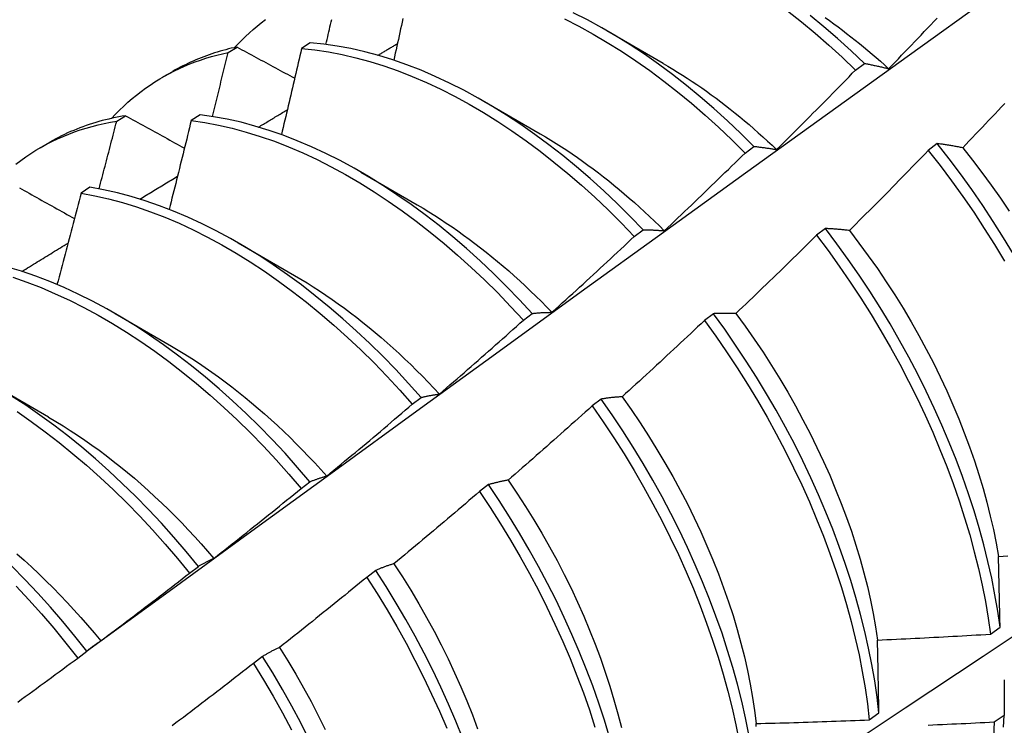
# Model space of a CAD drawing. Header units: inches. Extents: x 24 to 669, y 73 to 310.
# Tile 123 of 146: x 618.279 to 618.558, y 258.639 to 258.839. Entities that reach past the tile are written whole.
import ezdxf

# ---------------------------------------------------------------- set-up
doc = ezdxf.new("R2010")
doc.units = ezdxf.units.IN
doc.header["$MEASUREMENT"] = 0
doc.layers.add('Visible Edges(ANSI)', color=7, linetype='Continuous', lineweight=25)

msp = doc.modelspace()

# ---------------------------------------------------------------- linework, layer by layer
at = {"layer": 'Visible Edges(ANSI)'}
for p, q in [((618.44495, 258.83561), (618.46091, 258.82637)), ((618.36103, 258.83214), (618.35853, 258.83051)), ((618.33776, 258.82938), (618.34028, 258.83093)), ((618.31931, 258.82245), (618.32209, 258.82405)), ((618.51542, 258.82443), (618.51792, 258.82631)), ((618.41015, 258.81557), (618.42611, 258.80633)), ((618.3062, 258.80992), (618.30872, 258.81148)), ((618.3298, 258.81175), (618.3273, 258.81011)), ((618.28451, 258.80241), (618.28729, 258.80401)), ((618.48412, 258.80091), (618.48663, 258.8028)), ((618.53855, 258.80358), (618.53602, 258.80166)), ((618.37535, 258.79553), (618.39131, 258.78629)), ((618.2986, 258.79121), (618.29611, 258.78956)), ((618.45277, 258.7773), (618.45528, 258.77919)), ((618.5069, 258.77954), (618.50436, 258.77761)), ((618.34055, 258.77549), (618.35651, 258.76625)), ((618.30575, 258.75545), (618.32171, 258.74621)), ((618.42137, 258.75359), (618.42389, 258.75549)), ((618.47517, 258.75542), (618.47263, 258.75349)), ((618.27095, 258.73541), (618.28692, 258.72617)), ((618.38991, 258.72979), (618.39243, 258.7317)), ((618.44338, 258.73124), (618.44083, 258.7293)), ((618.35839, 258.70591), (618.36092, 258.70782)), ((618.41151, 258.707), (618.40895, 258.70506)), ((618.32681, 258.68194), (618.32934, 258.68386)), ((618.37956, 258.6827), (618.377, 258.68075)), ((618.5536, 258.66467), (618.55634, 258.66661)), ((618.29516, 258.6579), (618.2977, 258.65983)), ((618.34753, 258.65834), (618.34496, 258.65639)), ((618.51929, 258.64039), (618.52204, 258.64233)), ((618.55751, 258.64161), (618.55471, 258.6397))]:
    msp.add_line(p, q, dxfattribs=at)
at = {"layer": 'Visible Edges(ANSI)', "flags": 128}
for points in [[(618.29766, 258.6598), (618.32108, 258.67687), (618.34447, 258.69391), (618.36783, 258.71091), (618.39117, 258.72787), (618.41448, 258.74479), (618.43776, 258.76166), (618.46102, 258.7785), (618.48426, 258.79529), (618.50748, 258.81204), (618.53068, 258.82874), (618.55386, 258.84539), (618.57702, 258.86199), (618.60017, 258.87855), (618.6233, 258.89505), (618.64642, 258.9115), (618.66952, 258.92789), (618.69261, 258.94424), (618.7157, 258.96052), (618.73877, 258.97675)], [(618.48663, 258.8028), (618.4829, 258.80649), (618.47913, 258.81006), (618.4753, 258.81352), (618.47144, 258.81685), (618.46753, 258.82006), (618.46359, 258.82313), (618.45963, 258.82607), (618.45564, 258.82887), (618.45163, 258.83152), (618.4476, 258.83403), (618.44357, 258.83639), (618.43953, 258.8386), (618.43549, 258.84065)], [(618.49614, 258.84116), (618.50007, 258.83807), (618.50397, 258.83485), (618.50783, 258.8315), (618.51165, 258.82803), (618.51542, 258.82443)], [(618.33954, 258.83077), (618.34057, 258.83186), (618.34161, 258.83292), (618.34268, 258.83396), (618.34377, 258.83496), (618.34488, 258.83594), (618.346, 258.83689), (618.34715, 258.8378), (618.34832, 258.83869)], [(618.36544, 258.83169), (618.3656, 258.83239), (618.36577, 258.8331), (618.36594, 258.83381), (618.3661, 258.83452), (618.36627, 258.83523), (618.36644, 258.83594), (618.3666, 258.83665), (618.36677, 258.83736), (618.36693, 258.83806), (618.3671, 258.83877)], [(618.38726, 258.83899), (618.38704, 258.83801), (618.38683, 258.83703), (618.38661, 258.83605), (618.38639, 258.83507), (618.38618, 258.83409), (618.38596, 258.83311), (618.38574, 258.83212), (618.38552, 258.83114), (618.3853, 258.83016), (618.38509, 258.82918), (618.38487, 258.82819), (618.38465, 258.82721)], [(618.43301, 258.8389), (618.43705, 258.83684), (618.44109, 258.83462), (618.44512, 258.83225), (618.44915, 258.82973), (618.45316, 258.82706), (618.45714, 258.82425), (618.46111, 258.8213), (618.46504, 258.81822), (618.46894, 258.815), (618.47281, 258.81166), (618.47663, 258.8082), (618.4804, 258.80461), (618.48412, 258.80091)], [(618.51792, 258.82631), (618.51415, 258.82989), (618.51033, 258.83336), (618.50647, 258.8367), (618.50256, 258.83991)], [(618.50681, 258.8393), (618.50803, 258.83843), (618.50925, 258.83755), (618.51047, 258.83665), (618.51168, 258.83574), (618.51289, 258.83481), (618.5141, 258.83387), (618.51531, 258.83292), (618.51651, 258.83195), (618.5177, 258.83097), (618.5189, 258.82997), (618.52009, 258.82896), (618.52127, 258.82794), (618.52245, 258.8269), (618.52362, 258.82585), (618.52479, 258.82479)], [(618.52479, 258.82479), (618.52571, 258.82574), (618.52663, 258.82669), (618.52755, 258.82764), (618.52847, 258.8286), (618.52939, 258.82955), (618.5303, 258.83051), (618.53122, 258.83147), (618.53214, 258.83242), (618.53305, 258.83338), (618.53396, 258.83434), (618.53488, 258.8353), (618.53579, 258.83626), (618.5367, 258.83722), (618.53761, 258.83819), (618.53852, 258.83915)], [(618.45528, 258.77919), (618.45161, 258.78298), (618.44788, 258.78666), (618.4441, 258.79023), (618.44028, 258.79368), (618.43641, 258.79701), (618.4325, 258.8002), (618.42856, 258.80327), (618.42459, 258.8062), (618.4206, 258.80899), (618.41659, 258.81164), (618.41257, 258.81414), (618.40853, 258.81649), (618.40449, 258.81869), (618.40045, 258.82073), (618.39641, 258.82262), (618.39238, 258.82434), (618.38837, 258.82591), (618.38437, 258.8273), (618.3804, 258.82853), (618.37645, 258.8296), (618.37254, 258.83049), (618.36866, 258.83121), (618.36482, 258.83176), (618.36103, 258.83214)], [(618.30474, 258.81073), (618.30586, 258.81192), (618.30701, 258.81307), (618.30818, 258.81419), (618.30937, 258.81528), (618.31059, 258.81633), (618.31183, 258.81735), (618.31309, 258.81833), (618.31437, 258.81927), (618.31568, 258.82018), (618.31701, 258.82106), (618.31837, 258.82189), (618.31974, 258.82269), (618.32113, 258.82346), (618.32255, 258.82418), (618.32398, 258.82487), (618.32544, 258.82552), (618.32691, 258.82614), (618.32841, 258.82672), (618.32992, 258.82725), (618.33145, 258.82776), (618.333, 258.82822), (618.33457, 258.82864), (618.33615, 258.82903), (618.33776, 258.82938)], [(618.34028, 258.83093), (618.33947, 258.83075), (618.33866, 258.83057), (618.33786, 258.83038), (618.33706, 258.83017), (618.33627, 258.82996), (618.33548, 258.82973), (618.33469, 258.8295), (618.33391, 258.82926), (618.33314, 258.829), (618.33237, 258.82874), (618.3316, 258.82847), (618.33084, 258.82819), (618.33008, 258.82789), (618.32933, 258.82759), (618.32858, 258.82728), (618.32784, 258.82696), (618.3271, 258.82663), (618.32637, 258.82629), (618.32565, 258.82594), (618.32493, 258.82558), (618.32421, 258.82521), (618.3235, 258.82484), (618.32279, 258.82445), (618.32209, 258.82405)], [(618.3333, 258.81126), (618.33349, 258.81202), (618.33368, 258.81277), (618.33386, 258.81353), (618.33405, 258.81428), (618.33424, 258.81504), (618.33443, 258.81579), (618.33462, 258.81655), (618.3348, 258.8173), (618.33499, 258.81806), (618.33518, 258.81881), (618.33536, 258.81957), (618.33555, 258.82032), (618.33573, 258.82108), (618.33592, 258.82183), (618.3361, 258.82259), (618.33629, 258.82334), (618.33647, 258.8241), (618.33666, 258.82485), (618.33684, 258.82561), (618.33702, 258.82636), (618.33721, 258.82712), (618.33739, 258.82787), (618.33757, 258.82862), (618.33776, 258.82938)], [(618.34028, 258.83093), (618.34096, 258.83056), (618.34163, 258.83019), (618.34231, 258.82983), (618.34299, 258.82946), (618.34366, 258.82909), (618.34434, 258.82873), (618.34502, 258.82836), (618.34569, 258.82799), (618.34637, 258.82762), (618.34705, 258.82726), (618.34773, 258.82689), (618.34841, 258.82652), (618.34909, 258.82615), (618.34977, 258.82579), (618.35045, 258.82542), (618.35113, 258.82505), (618.35181, 258.82468), (618.35249, 258.82431), (618.35318, 258.82395), (618.35386, 258.82358), (618.35454, 258.82321), (618.35523, 258.82284), (618.35591, 258.82247), (618.3566, 258.8221)], [(618.35853, 258.83051), (618.3583, 258.8295), (618.35807, 258.82848), (618.35783, 258.82747), (618.3576, 258.82645), (618.35737, 258.82544), (618.35713, 258.82442), (618.3569, 258.82341), (618.35666, 258.82239), (618.35643, 258.82138), (618.35619, 258.82036), (618.35595, 258.81935), (618.35572, 258.81833), (618.35548, 258.81731), (618.35524, 258.8163), (618.355, 258.81528), (618.35476, 258.81427), (618.35453, 258.81325), (618.35429, 258.81223), (618.35405, 258.81122), (618.3538, 258.8102), (618.35356, 258.80918), (618.35332, 258.80817), (618.35308, 258.80715), (618.35284, 258.80613)], [(618.35853, 258.83051), (618.36233, 258.83012), (618.36617, 258.82956), (618.37005, 258.82883), (618.37396, 258.82792), (618.37791, 258.82684), (618.38189, 258.8256), (618.38588, 258.82419), (618.3899, 258.82262), (618.39393, 258.82088), (618.39797, 258.81898), (618.40201, 258.81693), (618.40605, 258.81471), (618.41008, 258.81235), (618.41411, 258.80984), (618.41812, 258.80718), (618.42211, 258.80438), (618.42608, 258.80144), (618.43001, 258.79836), (618.43392, 258.79516), (618.43778, 258.79182), (618.4416, 258.78837), (618.44538, 258.78479), (618.4491, 258.7811), (618.45277, 258.7773)], [(618.38017, 258.8286), (618.3804, 258.82874), (618.38063, 258.82888), (618.38086, 258.82901), (618.38109, 258.82915), (618.38132, 258.82929), (618.38155, 258.82943), (618.38178, 258.82957), (618.38201, 258.8297), (618.38224, 258.82984), (618.38247, 258.82998), (618.3827, 258.83012), (618.38293, 258.83025), (618.38316, 258.83039), (618.38339, 258.83053), (618.38362, 258.83067), (618.38385, 258.83081), (618.38408, 258.83094), (618.38431, 258.83108), (618.38454, 258.83122), (618.38477, 258.83136), (618.385, 258.83149), (618.38523, 258.83163), (618.38546, 258.83177), (618.38569, 258.83191)], [(618.46092, 258.82631), (618.46229, 258.82551), (618.46367, 258.82469), (618.46504, 258.82384), (618.46641, 258.82298), (618.46778, 258.8221), (618.46915, 258.8212), (618.47051, 258.82028), (618.47187, 258.81934), (618.47323, 258.81839), (618.47458, 258.81741), (618.47593, 258.81642), (618.47728, 258.8154), (618.47862, 258.81437), (618.47996, 258.81332), (618.4813, 258.81225), (618.48262, 258.81117), (618.48395, 258.81007), (618.48526, 258.80895), (618.48658, 258.80781), (618.48788, 258.80665), (618.48918, 258.80548), (618.49048, 258.8043), (618.49177, 258.8031), (618.49305, 258.80188)], [(618.49305, 258.80188), (618.49399, 258.80281), (618.49493, 258.80374), (618.49587, 258.80467), (618.49681, 258.80561), (618.49775, 258.80654), (618.49868, 258.80747), (618.49962, 258.80841), (618.50056, 258.80934), (618.50149, 258.81028), (618.50243, 258.81122), (618.50336, 258.81216), (618.50429, 258.8131), (618.50522, 258.81404), (618.50616, 258.81498), (618.50709, 258.81592), (618.50801, 258.81686), (618.50894, 258.81781), (618.50987, 258.81875), (618.5108, 258.8197), (618.51172, 258.82064), (618.51265, 258.82159), (618.51357, 258.82254), (618.5145, 258.82349), (618.51542, 258.82443)], [(618.51792, 258.82631), (618.5182, 258.82626), (618.51848, 258.82621), (618.51876, 258.82615), (618.51904, 258.8261), (618.51932, 258.82604), (618.5196, 258.82598), (618.51989, 258.82593), (618.52017, 258.82587), (618.52045, 258.82581), (618.52074, 258.82575), (618.52102, 258.82568), (618.52131, 258.82562), (618.5216, 258.82556), (618.52188, 258.82549), (618.52217, 258.82543), (618.52246, 258.82536), (618.52275, 258.82529), (618.52304, 258.82522), (618.52333, 258.82515), (618.52362, 258.82508), (618.52391, 258.82501), (618.5242, 258.82494), (618.5245, 258.82486), (618.52479, 258.82479)], [(618.34638, 258.80827), (618.34672, 258.80847), (618.34706, 258.80868), (618.34739, 258.80888), (618.34773, 258.80908), (618.34807, 258.80929), (618.34841, 258.80949), (618.34875, 258.8097), (618.34909, 258.8099), (618.34943, 258.81011), (618.34976, 258.81031), (618.3501, 258.81052), (618.35044, 258.81072), (618.35078, 258.81093), (618.35112, 258.81113), (618.35146, 258.81134), (618.3518, 258.81154), (618.35214, 258.81174), (618.35247, 258.81195), (618.35281, 258.81215), (618.35315, 258.81236), (618.35349, 258.81256), (618.35383, 258.81277), (618.35417, 258.81297), (618.35451, 258.81317)], [(618.55765, 258.81493), (618.55674, 258.81396), (618.55583, 258.813), (618.55492, 258.81203), (618.55401, 258.81107), (618.55309, 258.8101), (618.55218, 258.80914), (618.55127, 258.80818), (618.55035, 258.80721), (618.54943, 258.80625), (618.54852, 258.80529), (618.5476, 258.80433), (618.54668, 258.80337), (618.54576, 258.80242)], [(618.27765, 258.7978), (618.27904, 258.79884), (618.28044, 258.79984), (618.28188, 258.8008), (618.28334, 258.80172), (618.28482, 258.80259), (618.28633, 258.80342), (618.28786, 258.8042), (618.28942, 258.80494), (618.291, 258.80564), (618.29261, 258.80629), (618.29423, 258.8069), (618.29588, 258.80747), (618.29755, 258.80799), (618.29924, 258.80847), (618.30095, 258.8089), (618.30268, 258.80928), (618.30443, 258.80962), (618.3062, 258.80992)], [(618.30872, 258.81148), (618.30776, 258.81132), (618.3068, 258.81115), (618.30585, 258.81096), (618.3049, 258.81076), (618.30396, 258.81055), (618.30303, 258.81033), (618.3021, 258.81009), (618.30117, 258.80984), (618.30026, 258.80957), (618.29935, 258.80929), (618.29844, 258.809), (618.29754, 258.80869), (618.29665, 258.80838), (618.29577, 258.80804), (618.29489, 258.8077), (618.29402, 258.80734), (618.29315, 258.80697), (618.2923, 258.80659), (618.29144, 258.80619), (618.2906, 258.80578), (618.28976, 258.80536), (618.28893, 258.80492), (618.28811, 258.80447), (618.28729, 258.80401)], [(618.3012, 258.79076), (618.30141, 258.79155), (618.30163, 258.79235), (618.30184, 258.79315), (618.30205, 258.79395), (618.30226, 258.79475), (618.30247, 258.79555), (618.30268, 258.79635), (618.30289, 258.79715), (618.3031, 258.79794), (618.30331, 258.79874), (618.30352, 258.79954), (618.30372, 258.80034), (618.30393, 258.80114), (618.30414, 258.80194), (618.30435, 258.80273), (618.30455, 258.80353), (618.30476, 258.80433), (618.30497, 258.80513), (618.30517, 258.80593), (618.30538, 258.80673), (618.30558, 258.80752), (618.30579, 258.80832), (618.30599, 258.80912), (618.3062, 258.80992)], [(618.30872, 258.81148), (618.30941, 258.8111), (618.3101, 258.81072), (618.31079, 258.81034), (618.31148, 258.80996), (618.31217, 258.80957), (618.31286, 258.80919), (618.31356, 258.80881), (618.31425, 258.80843), (618.31494, 258.80805), (618.31563, 258.80766), (618.31633, 258.80728), (618.31702, 258.8069), (618.31772, 258.80652), (618.31841, 258.80613), (618.31911, 258.80575), (618.3198, 258.80537), (618.3205, 258.80499), (618.3212, 258.8046), (618.3219, 258.80422), (618.32259, 258.80384), (618.32329, 258.80345), (618.32399, 258.80307), (618.32469, 258.80269), (618.32539, 258.8023)], [(618.3273, 258.81011), (618.32705, 258.80907), (618.32679, 258.80802), (618.32654, 258.80697), (618.32628, 258.80592), (618.32602, 258.80488), (618.32576, 258.80383), (618.32551, 258.80278), (618.32525, 258.80173), (618.32499, 258.80068), (618.32473, 258.79964), (618.32447, 258.79859), (618.32421, 258.79754), (618.32395, 258.79649), (618.32369, 258.79544), (618.32343, 258.7944), (618.32317, 258.79335), (618.3229, 258.7923), (618.32264, 258.79125), (618.32238, 258.7902), (618.32211, 258.78915), (618.32185, 258.7881), (618.32158, 258.78706), (618.32132, 258.78601), (618.32105, 258.78496)], [(618.3273, 258.81011), (618.33114, 258.80956), (618.33502, 258.80884), (618.33893, 258.80794), (618.34288, 258.80687), (618.34685, 258.80564), (618.35085, 258.80424), (618.35486, 258.80267), (618.35889, 258.80095), (618.36293, 258.79906), (618.36697, 258.79701), (618.37101, 258.79481), (618.37505, 258.79246), (618.37907, 258.78995), (618.38308, 258.7873), (618.38707, 258.78451), (618.39104, 258.78158), (618.39498, 258.77851), (618.39889, 258.77531), (618.40275, 258.77198), (618.40658, 258.76853), (618.41036, 258.76496), (618.41409, 258.76128), (618.41776, 258.75749), (618.42137, 258.75359)], [(618.42389, 258.75549), (618.42027, 258.75938), (618.41659, 258.76316), (618.41286, 258.76684), (618.40908, 258.7704), (618.40525, 258.77384), (618.40138, 258.77716), (618.39747, 258.78035), (618.39353, 258.78341), (618.38956, 258.78633), (618.38557, 258.78911), (618.38155, 258.79175), (618.37753, 258.79424), (618.37349, 258.79659), (618.36945, 258.79878), (618.36541, 258.80081), (618.36137, 258.80269), (618.35734, 258.8044), (618.35333, 258.80595), (618.34933, 258.80734), (618.34536, 258.80856), (618.34142, 258.80962), (618.33751, 258.8105), (618.33363, 258.81121), (618.3298, 258.81175)], [(618.42611, 258.80637), (618.42762, 258.80548), (618.42913, 258.80457), (618.43064, 258.80363), (618.43214, 258.80267), (618.43364, 258.80169), (618.43514, 258.80068), (618.43664, 258.79965), (618.43813, 258.79859), (618.43962, 258.79752), (618.44111, 258.79642), (618.44259, 258.7953), (618.44406, 258.79416), (618.44553, 258.793), (618.447, 258.79181), (618.44846, 258.79061), (618.44991, 258.78938), (618.45135, 258.78814), (618.45279, 258.78687), (618.45423, 258.78559), (618.45565, 258.78429), (618.45707, 258.78296), (618.45848, 258.78162), (618.45988, 258.78026), (618.46127, 258.77889)], [(618.48663, 258.8028), (618.48689, 258.80277), (618.48715, 258.80275), (618.48741, 258.80272), (618.48767, 258.80269), (618.48793, 258.80266), (618.4882, 258.80262), (618.48846, 258.80259), (618.48873, 258.80256), (618.48899, 258.80252), (618.48926, 258.80249), (618.48952, 258.80245), (618.48979, 258.80241), (618.49006, 258.80237), (618.49033, 258.80233), (618.4906, 258.80229), (618.49087, 258.80225), (618.49114, 258.80221), (618.49141, 258.80216), (618.49168, 258.80212), (618.49195, 258.80207), (618.49223, 258.80203), (618.4925, 258.80198), (618.49277, 258.80193), (618.49305, 258.80188)], [(618.53602, 258.80166), (618.5351, 258.8007), (618.53417, 258.79975), (618.53325, 258.7988), (618.53233, 258.79784), (618.5314, 258.79689), (618.53047, 258.79594), (618.52955, 258.79499), (618.52862, 258.79404), (618.52769, 258.79309), (618.52676, 258.79214), (618.52583, 258.7912), (618.5249, 258.79025), (618.52397, 258.78931), (618.52304, 258.78836), (618.52211, 258.78742), (618.52117, 258.78648), (618.52024, 258.78553), (618.5193, 258.78459), (618.51837, 258.78365), (618.51743, 258.78271), (618.51649, 258.78178), (618.51555, 258.78084), (618.51461, 258.7799), (618.51368, 258.77897)], [(618.53602, 258.80166), (618.53936, 258.79739), (618.54261, 258.79305), (618.54579, 258.78863), (618.54887, 258.78414), (618.55187, 258.77959), (618.55477, 258.77498), (618.55758, 258.77032)], [(618.54576, 258.80242), (618.54545, 258.80247), (618.54515, 258.80253), (618.54484, 258.80259), (618.54453, 258.80265), (618.54422, 258.8027), (618.54392, 258.80276), (618.54361, 258.80281), (618.54331, 258.80286), (618.54301, 258.80291), (618.5427, 258.80296), (618.5424, 258.80301), (618.5421, 258.80306), (618.5418, 258.80311), (618.5415, 258.80316), (618.5412, 258.8032), (618.54091, 258.80325), (618.54061, 258.80329), (618.54031, 258.80334), (618.54002, 258.80338), (618.53972, 258.80342), (618.53943, 258.80346), (618.53913, 258.8035), (618.53884, 258.80354), (618.53855, 258.80358)], [(618.56015, 258.77228), (618.55734, 258.77693), (618.55443, 258.78154), (618.55143, 258.78608), (618.54833, 258.79057), (618.54515, 258.79498), (618.54189, 258.79932), (618.53855, 258.80358)], [(618.54576, 258.80242), (618.54852, 258.79894), (618.55122, 258.7954), (618.55386, 258.7918), (618.55642, 258.78815), (618.55892, 258.78444)], [(618.46127, 258.77889), (618.46223, 258.77979), (618.46319, 258.7807), (618.46415, 258.78161), (618.46511, 258.78252), (618.46607, 258.78343), (618.46702, 258.78435), (618.46798, 258.78526), (618.46894, 258.78617), (618.46989, 258.78709), (618.47085, 258.788), (618.4718, 258.78892), (618.47275, 258.78984), (618.4737, 258.79076), (618.47465, 258.79168), (618.4756, 258.7926), (618.47655, 258.79352), (618.4775, 258.79444), (618.47845, 258.79536), (618.4794, 258.79628), (618.48034, 258.79721), (618.48129, 258.79813), (618.48223, 258.79906), (618.48318, 258.79999), (618.48412, 258.80091)], [(618.31277, 258.78786), (618.31322, 258.78813), (618.31366, 258.7884), (618.3141, 258.78867), (618.31455, 258.78895), (618.31499, 258.78922), (618.31543, 258.78949), (618.31588, 258.78976), (618.31632, 258.79003), (618.31676, 258.7903), (618.31721, 258.79057), (618.31765, 258.79084), (618.31809, 258.79111), (618.31854, 258.79138), (618.31898, 258.79165), (618.31942, 258.79192), (618.31987, 258.79219), (618.32031, 258.79246), (618.32075, 258.79273), (618.3212, 258.793), (618.32164, 258.79327), (618.32208, 258.79353), (618.32253, 258.7938), (618.32297, 258.79407), (618.32342, 258.79434)], [(618.27863, 258.79109), (618.27933, 258.79069), (618.28004, 258.7903), (618.28074, 258.7899), (618.28145, 258.78951), (618.28215, 258.78911), (618.28286, 258.78871), (618.28357, 258.78832), (618.28428, 258.78792), (618.28499, 258.78752), (618.28569, 258.78713), (618.2864, 258.78673), (618.28711, 258.78633), (618.28782, 258.78594), (618.28853, 258.78554), (618.28925, 258.78514), (618.28996, 258.78474), (618.29067, 258.78434), (618.29138, 258.78395), (618.2921, 258.78355), (618.29281, 258.78315), (618.29352, 258.78275), (618.29424, 258.78235)], [(618.39243, 258.7317), (618.38887, 258.73568), (618.38525, 258.73957), (618.38157, 258.74335), (618.37784, 258.74702), (618.37405, 258.75057), (618.37022, 258.754), (618.36635, 258.75731), (618.36244, 258.7605), (618.3585, 258.76355), (618.35452, 258.76646), (618.35053, 258.76923), (618.34652, 258.77186), (618.34249, 258.77435), (618.33845, 258.77668), (618.33441, 258.77886), (618.33037, 258.78089), (618.32633, 258.78275), (618.32231, 258.78446), (618.31829, 258.786), (618.3143, 258.78738), (618.31033, 258.78859), (618.30639, 258.78963), (618.30248, 258.79051), (618.2986, 258.79121)], [(618.41841, 258.57074), (618.44071, 258.58527), (618.46297, 258.59985), (618.48519, 258.61445), (618.50736, 258.62908), (618.5295, 258.64375), (618.5516, 258.65844), (618.57366, 258.67316), (618.59568, 258.68791), (618.61765, 258.70268), (618.63959, 258.71748), (618.66149, 258.7323), (618.68334, 258.74715), (618.70516, 258.76202), (618.72693, 258.77691), (618.74867, 258.79182)], [(618.29611, 258.78956), (618.29583, 258.78848), (618.29555, 258.7874), (618.29527, 258.78633), (618.29499, 258.78525), (618.29471, 258.78417), (618.29443, 258.78309), (618.29415, 258.78201), (618.29387, 258.78094), (618.29359, 258.77986), (618.2933, 258.77878), (618.29302, 258.7777), (618.29274, 258.77663), (618.29245, 258.77555), (618.29217, 258.77447), (618.29188, 258.77339), (618.2916, 258.77231), (618.29131, 258.77123), (618.29102, 258.77016), (618.29073, 258.76908), (618.29045, 258.768), (618.29016, 258.76692), (618.28987, 258.76584), (618.28958, 258.76476), (618.28929, 258.76368)], [(618.29611, 258.78956), (618.29999, 258.78884), (618.3039, 258.78796), (618.30784, 258.7869), (618.31182, 258.78568), (618.31581, 258.78429), (618.31983, 258.78273), (618.32385, 258.78101), (618.32789, 258.77914), (618.33193, 258.7771), (618.33597, 258.77491), (618.34001, 258.77256), (618.34404, 258.77007), (618.34805, 258.76743), (618.35204, 258.76464), (618.35601, 258.76172), (618.35995, 258.75866), (618.36386, 258.75547), (618.36773, 258.75215), (618.37156, 258.7487), (618.37534, 258.74514), (618.37907, 258.74146), (618.38274, 258.73768), (618.38636, 258.73378), (618.38991, 258.72979)], [(618.3913, 258.78623), (618.39295, 258.78526), (618.3946, 258.78427), (618.39624, 258.78324), (618.39788, 258.78219), (618.39952, 258.7811), (618.40115, 258.78), (618.40278, 258.77886), (618.40441, 258.7777), (618.40603, 258.77652), (618.40764, 258.7753), (618.40925, 258.77407), (618.41086, 258.7728), (618.41245, 258.77151), (618.41404, 258.7702), (618.41562, 258.76887), (618.4172, 258.76751), (618.41876, 258.76612), (618.42032, 258.76472), (618.42187, 258.76329), (618.4234, 258.76184), (618.42493, 258.76036), (618.42645, 258.75887), (618.42795, 258.75735), (618.42945, 258.75581)], [(618.45528, 258.77919), (618.45553, 258.77919), (618.45577, 258.77919), (618.45601, 258.77918), (618.45626, 258.77918), (618.4565, 258.77918), (618.45675, 258.77917), (618.45699, 258.77916), (618.45724, 258.77915), (618.45749, 258.77915), (618.45773, 258.77914), (618.45798, 258.77912), (618.45823, 258.77911), (618.45848, 258.7791), (618.45873, 258.77909), (618.45898, 258.77907), (618.45923, 258.77905), (618.45949, 258.77904), (618.45974, 258.77902), (618.45999, 258.779), (618.46025, 258.77898), (618.4605, 258.77896), (618.46076, 258.77893), (618.46101, 258.77891), (618.46127, 258.77889)], [(618.51368, 258.77897), (618.51338, 258.779), (618.51309, 258.77903), (618.51281, 258.77907), (618.51252, 258.7791), (618.51223, 258.77913), (618.51194, 258.77916), (618.51165, 258.77919), (618.51137, 258.77922), (618.51108, 258.77924), (618.5108, 258.77927), (618.51052, 258.77929), (618.51023, 258.77932), (618.50995, 258.77934), (618.50967, 258.77936), (618.50939, 258.77939), (618.50911, 258.77941), (618.50883, 258.77943), (618.50855, 258.77944), (618.50827, 258.77946), (618.508, 258.77948), (618.50772, 258.77949), (618.50745, 258.77951), (618.50717, 258.77952), (618.5069, 258.77954)], [(618.55634, 258.66661), (618.55569, 258.67118), (618.5549, 258.67581), (618.55397, 258.68049), (618.55292, 258.68521), (618.55173, 258.68997), (618.55042, 258.69476), (618.54897, 258.69957), (618.5474, 258.70441), (618.54571, 258.70926), (618.54389, 258.71411), (618.54195, 258.71897), (618.5399, 258.72383), (618.53772, 258.72867), (618.53543, 258.7335), (618.53303, 258.7383), (618.53052, 258.74308), (618.52791, 258.74782), (618.52519, 258.75252), (618.52237, 258.75717), (618.51946, 258.76177), (618.51645, 258.76631), (618.51335, 258.77079), (618.51016, 258.7752), (618.5069, 258.77954)], [(618.42945, 258.75581), (618.43043, 258.7567), (618.43141, 258.75758), (618.43239, 258.75847), (618.43337, 258.75936), (618.43434, 258.76025), (618.43532, 258.76113), (618.4363, 258.76202), (618.43727, 258.76292), (618.43825, 258.76381), (618.43922, 258.7647), (618.44019, 258.7656), (618.44117, 258.76649), (618.44214, 258.76739), (618.44311, 258.76828), (618.44408, 258.76918), (618.44505, 258.77008), (618.44602, 258.77098), (618.44698, 258.77188), (618.44795, 258.77278), (618.44892, 258.77368), (618.44988, 258.77458), (618.45085, 258.77549), (618.45181, 258.77639), (618.45277, 258.7773)], [(618.50436, 258.77761), (618.50342, 258.77668), (618.50248, 258.77574), (618.50153, 258.77481), (618.50059, 258.77388), (618.49964, 258.77295), (618.49869, 258.77202), (618.49775, 258.7711), (618.4968, 258.77017), (618.49585, 258.76924), (618.4949, 258.76832), (618.49395, 258.76739), (618.493, 258.76647), (618.49205, 258.76555), (618.49109, 258.76463), (618.49014, 258.76371), (618.48919, 258.76279), (618.48823, 258.76187), (618.48728, 258.76095), (618.48632, 258.76003), (618.48536, 258.75911), (618.48441, 258.7582), (618.48345, 258.75728), (618.48249, 258.75637), (618.48153, 258.75546)], [(618.50436, 258.77761), (618.50762, 258.77327), (618.5108, 258.76885), (618.51389, 258.76437), (618.5169, 258.75982), (618.5198, 258.75522), (618.52262, 258.75056), (618.52533, 258.74586), (618.52793, 258.74111), (618.53043, 258.73634), (618.53283, 258.73153), (618.53511, 258.7267), (618.53727, 258.72186), (618.53932, 258.717), (618.54125, 258.71214), (618.54306, 258.70729), (618.54474, 258.70244), (618.5463, 258.6976), (618.54774, 258.69279), (618.54904, 258.688), (618.55022, 258.68325), (618.55126, 258.67853), (618.55218, 258.67386), (618.55296, 258.66923), (618.5536, 258.66467)], [(618.51368, 258.77897), (618.51638, 258.77543), (618.51902, 258.77183), (618.52159, 258.76818), (618.52409, 258.76448), (618.52652, 258.76073), (618.52887, 258.75695), (618.53114, 258.75312), (618.53333, 258.74926), (618.53544, 258.74537), (618.53746, 258.74146), (618.53939, 258.73753), (618.54124, 258.73358), (618.54299, 258.72962), (618.54465, 258.72566), (618.54621, 258.72169), (618.54769, 258.71773), (618.54906, 258.71377), (618.55034, 258.70983), (618.55152, 258.7059), (618.5526, 258.702), (618.55358, 258.69812), (618.55445, 258.69427), (618.55522, 258.69046), (618.55589, 258.68669)], [(618.27935, 258.76739), (618.27989, 258.76773), (618.28044, 258.76806), (618.28098, 258.7684), (618.28152, 258.76873), (618.28207, 258.76906), (618.28261, 258.7694), (618.28316, 258.76973), (618.2837, 258.77007), (618.28425, 258.7704), (618.28479, 258.77074), (618.28534, 258.77107), (618.28588, 258.77141), (618.28643, 258.77174), (618.28697, 258.77208), (618.28752, 258.77241), (618.28806, 258.77274), (618.2886, 258.77308), (618.28915, 258.77341), (618.28969, 258.77375), (618.29024, 258.77408), (618.29078, 258.77442), (618.29133, 258.77475), (618.29187, 258.77508), (618.29242, 258.77542)], [(618.36092, 258.70782), (618.35742, 258.7119), (618.35386, 258.71588), (618.35024, 258.71976), (618.34655, 258.72353), (618.34282, 258.72719), (618.33903, 258.73074), (618.33519, 258.73416), (618.33132, 258.73747), (618.32741, 258.74064), (618.32346, 258.74368), (618.31949, 258.74659), (618.31549, 258.74935), (618.31148, 258.75198), (618.30745, 258.75445), (618.30341, 258.75677), (618.29937, 258.75895), (618.29533, 258.76096), (618.2913, 258.76282), (618.28727, 258.76452), (618.28326, 258.76605), (618.27926, 258.76742), (618.2753, 258.76862)], [(618.27678, 258.76572), (618.28078, 258.76434), (618.28479, 258.76279), (618.28882, 258.76108), (618.29285, 258.75921), (618.29689, 258.75719), (618.30093, 258.755), (618.30497, 258.75267), (618.309, 258.75018), (618.31301, 258.74755), (618.31701, 258.74477), (618.32098, 258.74186), (618.32492, 258.7388), (618.32883, 258.73562), (618.3327, 258.73231), (618.33653, 258.72887), (618.34032, 258.72532), (618.34405, 258.72165), (618.34773, 258.71786), (618.35135, 258.71398), (618.3549, 258.70999), (618.35839, 258.70591)], [(618.35652, 258.76625), (618.3583, 258.76521), (618.36009, 258.76413), (618.36186, 258.76302), (618.36364, 258.76187), (618.36541, 258.76069), (618.36718, 258.75948), (618.36894, 258.75824), (618.37069, 258.75696), (618.37244, 258.75566), (618.37418, 258.75432), (618.37592, 258.75295), (618.37765, 258.75155), (618.37936, 258.75013), (618.38107, 258.74867), (618.38277, 258.74719), (618.38446, 258.74567), (618.38615, 258.74414), (618.38782, 258.74257), (618.38947, 258.74098), (618.39112, 258.73936), (618.39275, 258.73772), (618.39438, 258.73606), (618.39599, 258.73437), (618.39758, 258.73266)], [(618.42389, 258.75549), (618.42411, 258.75551), (618.42434, 258.75554), (618.42456, 258.75556), (618.42479, 258.75558), (618.42501, 258.7556), (618.42524, 258.75562), (618.42547, 258.75564), (618.4257, 258.75566), (618.42593, 258.75568), (618.42616, 258.75569), (618.42639, 258.75571), (618.42662, 258.75572), (618.42685, 258.75574), (618.42709, 258.75575), (618.42732, 258.75576), (618.42755, 258.75577), (618.42779, 258.75578), (618.42802, 258.75579), (618.42826, 258.75579), (618.4285, 258.7558), (618.42873, 258.7558), (618.42897, 258.75581), (618.42921, 258.75581), (618.42945, 258.75581)], [(618.48153, 258.75546), (618.48126, 258.75547), (618.48098, 258.75548), (618.48071, 258.75548), (618.48044, 258.75549), (618.48017, 258.7555), (618.4799, 258.7555), (618.47963, 258.7555), (618.47936, 258.75551), (618.4791, 258.75551), (618.47883, 258.75551), (618.47857, 258.75551), (618.4783, 258.75551), (618.47804, 258.75551), (618.47777, 258.7555), (618.47751, 258.7555), (618.47725, 258.75549), (618.47699, 258.75549), (618.47672, 258.75548), (618.47646, 258.75547), (618.47621, 258.75547), (618.47595, 258.75546), (618.47569, 258.75545), (618.47543, 258.75543), (618.47517, 258.75542)], [(618.52204, 258.64233), (618.52151, 258.64684), (618.52084, 258.65142), (618.52005, 258.65605), (618.51911, 258.66073), (618.51805, 258.66545), (618.51686, 258.67021), (618.51554, 258.675), (618.51409, 258.67982), (618.51251, 258.68465), (618.51081, 258.6895), (618.50898, 258.69436), (618.50704, 258.69922), (618.50497, 258.70407), (618.50279, 258.70892), (618.5005, 258.71374), (618.49809, 258.71854), (618.49557, 258.72332), (618.49295, 258.72806), (618.49023, 258.73275), (618.4874, 258.7374), (618.48448, 258.742), (618.48147, 258.74654), (618.47836, 258.75102), (618.47517, 258.75542)], [(618.48153, 258.75546), (618.48416, 258.75186), (618.48673, 258.74822), (618.48922, 258.74451), (618.49164, 258.74077), (618.49398, 258.73698), (618.49625, 258.73315), (618.49844, 258.72929), (618.50054, 258.72539), (618.50256, 258.72148), (618.5045, 258.71754), (618.50635, 258.7136), (618.50811, 258.70964), (618.50978, 258.70567), (618.51136, 258.7017), (618.51284, 258.69774), (618.51423, 258.69379), (618.51552, 258.68985), (618.5167, 258.68592), (618.51779, 258.68202), (618.51877, 258.67814), (618.51964, 258.6743), (618.52041, 258.67049), (618.52108, 258.66672), (618.52164, 258.663)], [(618.39758, 258.73266), (618.39858, 258.73352), (618.39958, 258.73438), (618.40058, 258.73524), (618.40158, 258.73611), (618.40257, 258.73697), (618.40357, 258.73784), (618.40456, 258.73871), (618.40556, 258.73957), (618.40655, 258.74044), (618.40755, 258.74131), (618.40854, 258.74218), (618.40953, 258.74306), (618.41052, 258.74393), (618.41151, 258.7448), (618.4125, 258.74568), (618.41349, 258.74655), (618.41448, 258.74743), (618.41546, 258.74831), (618.41645, 258.74918), (618.41744, 258.75006), (618.41842, 258.75094), (618.41941, 258.75182), (618.42039, 258.7527), (618.42137, 258.75359)], [(618.47263, 258.75349), (618.47167, 258.75258), (618.47071, 258.75167), (618.46974, 258.75076), (618.46878, 258.74985), (618.46781, 258.74895), (618.46684, 258.74804), (618.46588, 258.74714), (618.46491, 258.74623), (618.46394, 258.74533), (618.46297, 258.74443), (618.462, 258.74353), (618.46103, 258.74263), (618.46006, 258.74173), (618.45908, 258.74083), (618.45811, 258.73993), (618.45714, 258.73903), (618.45616, 258.73814), (618.45519, 258.73724), (618.45421, 258.73635), (618.45323, 258.73545), (618.45226, 258.73456), (618.45128, 258.73367), (618.4503, 258.73278), (618.44932, 258.73189)], [(618.47263, 258.75349), (618.47582, 258.74908), (618.47891, 258.7446), (618.48192, 258.74005), (618.48484, 258.73545), (618.48765, 258.7308), (618.49037, 258.7261), (618.49298, 258.72136), (618.49549, 258.71658), (618.49789, 258.71178), (618.50018, 258.70695), (618.50235, 258.70211), (618.5044, 258.69725), (618.50634, 258.69239), (618.50816, 258.68754), (618.50985, 258.68269), (618.51142, 258.67785), (618.51286, 258.67304), (618.51417, 258.66825), (618.51535, 258.66349), (618.51641, 258.65877), (618.51733, 258.65409), (618.51811, 258.64947), (618.51877, 258.6449), (618.51929, 258.64039)], [(618.32171, 258.74623), (618.32363, 258.74509), (618.32554, 258.74392), (618.32746, 258.74271), (618.32936, 258.74146), (618.33127, 258.74017), (618.33317, 258.73885), (618.33506, 258.73749), (618.33695, 258.73609), (618.33883, 258.73466), (618.3407, 258.7332), (618.34256, 258.7317), (618.34441, 258.73017), (618.34626, 258.72861), (618.34809, 258.72701), (618.34991, 258.72538), (618.35172, 258.72373), (618.35351, 258.72204), (618.35529, 258.72032), (618.35706, 258.71857), (618.35881, 258.7168), (618.36055, 258.71499), (618.36227, 258.71316), (618.36398, 258.71131), (618.36567, 258.70942)], [(618.32934, 258.68386), (618.32591, 258.68802), (618.32242, 258.6921), (618.31885, 258.69607), (618.31522, 258.69994), (618.31154, 258.70371), (618.30779, 258.70737), (618.304, 258.71091), (618.30017, 258.71432), (618.29629, 258.71762), (618.29237, 258.72079), (618.28843, 258.72382), (618.28445, 258.72672), (618.28046, 258.72947), (618.27644, 258.73209)], [(618.39243, 258.7317), (618.39264, 258.73175), (618.39285, 258.7318), (618.39306, 258.73185), (618.39327, 258.7319), (618.39348, 258.73195), (618.39369, 258.73199), (618.3939, 258.73204), (618.39411, 258.73208), (618.39432, 258.73213), (618.39454, 258.73217), (618.39475, 258.73221), (618.39496, 258.73225), (618.39518, 258.73229), (618.39539, 258.73233), (618.39561, 258.73237), (618.39583, 258.7324), (618.39604, 258.73244), (618.39626, 258.73247), (618.39648, 258.73251), (618.3967, 258.73254), (618.39692, 258.73257), (618.39714, 258.7326), (618.39736, 258.73263), (618.39758, 258.73266)], [(618.44932, 258.73189), (618.44906, 258.73187), (618.44881, 258.73186), (618.44855, 258.73184), (618.4483, 258.73182), (618.44805, 258.7318), (618.4478, 258.73178), (618.44754, 258.73176), (618.44729, 258.73174), (618.44704, 258.73171), (618.4468, 258.73169), (618.44655, 258.73166), (618.4463, 258.73164), (618.44605, 258.73161), (618.44581, 258.73158), (618.44556, 258.73155), (618.44531, 258.73152), (618.44507, 258.73149), (618.44483, 258.73146), (618.44458, 258.73142), (618.44434, 258.73139), (618.4441, 258.73135), (618.44386, 258.73132), (618.44362, 258.73128), (618.44338, 258.73124)], [(618.44932, 258.73189), (618.45189, 258.72824), (618.45439, 258.72454), (618.45682, 258.72079), (618.45917, 258.717), (618.46145, 258.71318), (618.46365, 258.70932), (618.46576, 258.70543), (618.46779, 258.70152), (618.46974, 258.69759), (618.47159, 258.69364), (618.47335, 258.68969), (618.47502, 258.68572), (618.47659, 258.68176), (618.47807, 258.6778), (618.47944, 258.67384), (618.48072, 258.6699), (618.4819, 258.66598), (618.48298, 258.66207), (618.48395, 258.6582), (618.48483, 258.65435), (618.4856, 258.65053), (618.48627, 258.64676), (618.48683, 258.64303), (618.48729, 258.63935)], [(618.36567, 258.70942), (618.36668, 258.71026), (618.3677, 258.7111), (618.36872, 258.71194), (618.36974, 258.71278), (618.37075, 258.71362), (618.37177, 258.71447), (618.37278, 258.71531), (618.37379, 258.71615), (618.37481, 258.717), (618.37582, 258.71784), (618.37683, 258.71869), (618.37784, 258.71954), (618.37885, 258.72039), (618.37986, 258.72124), (618.38087, 258.72209), (618.38188, 258.72294), (618.38288, 258.72379), (618.38389, 258.72465), (618.3849, 258.7255), (618.3859, 258.72636), (618.3869, 258.72721), (618.38791, 258.72807), (618.38891, 258.72893), (618.38991, 258.72979)], [(618.44083, 258.7293), (618.43985, 258.72842), (618.43887, 258.72753), (618.43788, 258.72665), (618.4369, 258.72576), (618.43591, 258.72488), (618.43492, 258.724), (618.43394, 258.72312), (618.43295, 258.72223), (618.43196, 258.72136), (618.43097, 258.72048), (618.42998, 258.7196), (618.42899, 258.71872), (618.428, 258.71785), (618.42701, 258.71697), (618.42601, 258.7161), (618.42502, 258.71522), (618.42402, 258.71435), (618.42303, 258.71348), (618.42203, 258.71261), (618.42104, 258.71174), (618.42004, 258.71087), (618.41904, 258.71), (618.41804, 258.70914), (618.41704, 258.70827)], [(618.44083, 258.7293), (618.44394, 258.72483), (618.44695, 258.72029), (618.44987, 258.71569), (618.45269, 258.71104), (618.45541, 258.70634), (618.45803, 258.7016), (618.46055, 258.69683), (618.46295, 258.69202), (618.46524, 258.6872), (618.46742, 258.68235), (618.46949, 258.6775), (618.47143, 258.67264), (618.47325, 258.66779), (618.47495, 258.66294), (618.47653, 258.6581), (618.47798, 258.65328), (618.4793, 258.64849), (618.48049, 258.64373), (618.48155, 258.63901), (618.48248, 258.63433)], [(618.4852, 258.63628), (618.48426, 258.64097), (618.48319, 258.64569), (618.48199, 258.65045), (618.48066, 258.65525), (618.4792, 258.66007), (618.47761, 258.6649), (618.4759, 258.66975), (618.47407, 258.67461), (618.47212, 258.67947), (618.47005, 258.68432), (618.46786, 258.68916), (618.46556, 258.69399), (618.46314, 258.69879), (618.46062, 258.70356), (618.458, 258.7083), (618.45526, 258.71299), (618.45243, 258.71764), (618.44951, 258.72223), (618.44649, 258.72677), (618.44338, 258.73124)], [(618.27797, 258.72767), (618.28197, 258.7249), (618.28594, 258.72199), (618.28989, 258.71895), (618.2938, 258.71577), (618.29767, 258.71247), (618.30151, 258.70904), (618.30529, 258.70549), (618.30903, 258.70183), (618.31271, 258.69805), (618.31634, 258.69417), (618.3199, 258.69019), (618.32339, 258.68611), (618.32681, 258.68194)], [(618.28692, 258.72612), (618.28897, 258.72491), (618.29103, 258.72365), (618.29307, 258.72235), (618.29512, 258.72101), (618.29716, 258.71962), (618.29919, 258.7182), (618.30122, 258.71673), (618.30323, 258.71522), (618.30524, 258.71368), (618.30724, 258.71209), (618.30922, 258.71046), (618.3112, 258.7088), (618.31316, 258.7071), (618.31511, 258.70536), (618.31704, 258.70359), (618.31896, 258.70178), (618.32087, 258.69993), (618.32276, 258.69806), (618.32463, 258.69614), (618.32648, 258.6942), (618.32831, 258.69222), (618.33013, 258.69022), (618.33192, 258.68818), (618.3337, 258.68612)], [(618.36092, 258.70782), (618.36111, 258.7079), (618.3613, 258.70798), (618.36149, 258.70805), (618.36169, 258.70813), (618.36188, 258.7082), (618.36207, 258.70828), (618.36227, 258.70835), (618.36246, 258.70842), (618.36266, 258.70849), (618.36286, 258.70856), (618.36305, 258.70863), (618.36325, 258.7087), (618.36345, 258.70876), (618.36365, 258.70883), (618.36385, 258.70889), (618.36405, 258.70896), (618.36425, 258.70902), (618.36445, 258.70908), (618.36465, 258.70914), (618.36485, 258.7092), (618.36505, 258.70926), (618.36526, 258.70931), (618.36546, 258.70937), (618.36567, 258.70942)], [(618.41704, 258.70827), (618.4168, 258.70823), (618.41657, 258.70819), (618.41633, 258.70814), (618.41609, 258.7081), (618.41586, 258.70805), (618.41562, 258.70801), (618.41539, 258.70796), (618.41515, 258.70791), (618.41492, 258.70786), (618.41469, 258.70781), (618.41446, 258.70776), (618.41423, 258.70771), (618.414, 258.70765), (618.41377, 258.7076), (618.41354, 258.70754), (618.41331, 258.70749), (618.41308, 258.70743), (618.41286, 258.70737), (618.41263, 258.70731), (618.4124, 258.70725), (618.41218, 258.70719), (618.41195, 258.70713), (618.41173, 258.70706), (618.41151, 258.707)], [(618.44577, 258.63549), (618.44431, 258.64031), (618.44272, 258.64515), (618.441, 258.65), (618.43916, 258.65486), (618.4372, 258.65972), (618.43512, 258.66457), (618.43293, 258.66941), (618.43062, 258.67424), (618.4282, 258.67903), (618.42567, 258.6838), (618.42304, 258.68854), (618.4203, 258.69323), (618.41747, 258.69787), (618.41453, 258.70247), (618.41151, 258.707)], [(618.41704, 258.70827), (618.41955, 258.70457), (618.42197, 258.70083), (618.42433, 258.69705), (618.4266, 258.69322), (618.42879, 258.68937), (618.4309, 258.68548), (618.43292, 258.68157), (618.43485, 258.67764), (618.4367, 258.67369), (618.43845, 258.66973), (618.44012, 258.66577), (618.44169, 258.6618), (618.44316, 258.65784), (618.44455, 258.65388), (618.44583, 258.64994), (618.44702, 258.64601), (618.44811, 258.6421), (618.4491, 258.63822)], [(618.3337, 258.68612), (618.33474, 258.68693), (618.33577, 258.68775), (618.33681, 258.68856), (618.33784, 258.68938), (618.33888, 258.6902), (618.33991, 258.69102), (618.34094, 258.69183), (618.34198, 258.69265), (618.34301, 258.69348), (618.34404, 258.6943), (618.34507, 258.69512), (618.3461, 258.69594), (618.34713, 258.69677), (618.34815, 258.6976), (618.34918, 258.69842), (618.35021, 258.69925), (618.35123, 258.70008), (618.35226, 258.70091), (618.35328, 258.70174), (618.35431, 258.70257), (618.35533, 258.7034), (618.35635, 258.70424), (618.35737, 258.70507), (618.35839, 258.70591)], [(618.40895, 258.70506), (618.40795, 258.70419), (618.40695, 258.70333), (618.40595, 258.70247), (618.40494, 258.70161), (618.40394, 258.70075), (618.40293, 258.69989), (618.40192, 258.69904), (618.40092, 258.69818), (618.39991, 258.69732), (618.3989, 258.69647), (618.39789, 258.69562), (618.39688, 258.69476), (618.39587, 258.69391), (618.39486, 258.69306), (618.39384, 258.69221), (618.39283, 258.69136), (618.39182, 258.69051), (618.3908, 258.68967), (618.38979, 258.68882), (618.38877, 258.68797), (618.38775, 258.68713), (618.38674, 258.68629), (618.38572, 258.68545), (618.3847, 258.6846)], [(618.40895, 258.70506), (618.41197, 258.70052), (618.4149, 258.69592), (618.41773, 258.69128), (618.42046, 258.68658), (618.42308, 258.68184), (618.4256, 258.67707), (618.42801, 258.67227), (618.43031, 258.66745), (618.4325, 258.6626), (618.43457, 258.65775), (618.43652, 258.65289), (618.43835, 258.64803), (618.44006, 258.64318), (618.44164, 258.63835)], [(618.27794, 258.68745), (618.28003, 258.68559), (618.28209, 258.6837), (618.28414, 258.68176), (618.28617, 258.67979), (618.28818, 258.67778), (618.29018, 258.67574), (618.29215, 258.67365), (618.2941, 258.67154), (618.29603, 258.66939), (618.29794, 258.66721), (618.29982, 258.66499), (618.30168, 258.66275)], [(618.32934, 258.68386), (618.32952, 258.68397), (618.32969, 258.68407), (618.32987, 258.68418), (618.33005, 258.68428), (618.33022, 258.68438), (618.3304, 258.68448), (618.33058, 258.68458), (618.33076, 258.68468), (618.33094, 258.68478), (618.33112, 258.68488), (618.3313, 258.68497), (618.33148, 258.68507), (618.33166, 258.68516), (618.33184, 258.68525), (618.33203, 258.68535), (618.33221, 258.68544), (618.3324, 258.68553), (618.33258, 258.68561), (618.33277, 258.6857), (618.33295, 258.68579), (618.33314, 258.68587), (618.33332, 258.68596), (618.33351, 258.68604), (618.3337, 258.68612)], [(618.3847, 258.6846), (618.38448, 258.68454), (618.38426, 258.68447), (618.38404, 258.6844), (618.38382, 258.68433), (618.3836, 258.68425), (618.38338, 258.68418), (618.38316, 258.68411), (618.38294, 258.68403), (618.38273, 258.68396), (618.38251, 258.68388), (618.3823, 258.6838), (618.38208, 258.68372), (618.38187, 258.68364), (618.38165, 258.68356), (618.38144, 258.68348), (618.38123, 258.6834), (618.38102, 258.68331), (618.38081, 258.68323), (618.3806, 258.68314), (618.38039, 258.68305), (618.38018, 258.68297), (618.37997, 258.68288), (618.37976, 258.68279), (618.37956, 258.6827)], [(618.3847, 258.6846), (618.38713, 258.68086), (618.38948, 258.67707), (618.39176, 258.67325), (618.39395, 258.66939), (618.39607, 258.6655), (618.3981, 258.66159), (618.40004, 258.65765), (618.4019, 258.65371), (618.40366, 258.64975), (618.40534, 258.64578), (618.40692, 258.64182), (618.40841, 258.63785)], [(618.55589, 258.68669), (618.55722, 258.68678), (618.55855, 258.68686)], [(618.55634, 258.66661), (618.55633, 258.66746), (618.55631, 258.6683), (618.55629, 258.66915), (618.55627, 258.67), (618.55625, 258.67084), (618.55624, 258.67168), (618.55622, 258.67252), (618.5562, 258.67337), (618.55618, 258.67421), (618.55616, 258.67504), (618.55614, 258.67588), (618.55612, 258.67672), (618.55611, 258.67756), (618.55609, 258.67839), (618.55607, 258.67923), (618.55605, 258.68006), (618.55603, 258.68089), (618.55601, 258.68172), (618.55599, 258.68255), (618.55597, 258.68338), (618.55595, 258.68421), (618.55593, 258.68504), (618.55591, 258.68587), (618.55589, 258.68669)], [(618.2977, 258.65983), (618.29434, 258.66407), (618.29091, 258.66823), (618.28741, 258.67229), (618.28384, 258.67626), (618.28021, 258.68013), (618.27652, 258.68389)], [(618.30168, 258.66275), (618.30273, 258.66354), (618.30379, 258.66433), (618.30484, 258.66512), (618.3059, 258.66591), (618.30695, 258.6667), (618.308, 258.66749), (618.30905, 258.66829), (618.3101, 258.66908), (618.31115, 258.66988), (618.3122, 258.67068), (618.31325, 258.67148), (618.3143, 258.67228), (618.31534, 258.67308), (618.31639, 258.67388), (618.31743, 258.67468), (618.31848, 258.67548), (618.31952, 258.67629), (618.32057, 258.67709), (618.32161, 258.6779), (618.32265, 258.6787), (618.32369, 258.67951), (618.32473, 258.68032), (618.32577, 258.68113), (618.32681, 258.68194)], [(618.40425, 258.63511), (618.40228, 258.63997), (618.4002, 258.64482), (618.398, 258.64966), (618.39568, 258.65448), (618.39325, 258.65928), (618.39072, 258.66405), (618.38808, 258.66878), (618.38534, 258.67347), (618.3825, 258.67811), (618.37956, 258.6827)], [(618.377, 258.68075), (618.37598, 258.67991), (618.37495, 258.67907), (618.37393, 258.67824), (618.37291, 258.6774), (618.37188, 258.67657), (618.37086, 258.67573), (618.36983, 258.6749), (618.36881, 258.67407), (618.36778, 258.67324), (618.36675, 258.67241), (618.36572, 258.67158), (618.36469, 258.67075), (618.36366, 258.66993), (618.36263, 258.6691), (618.3616, 258.66827), (618.36057, 258.66745), (618.35954, 258.66663), (618.3585, 258.6658), (618.35747, 258.66498), (618.35643, 258.66416), (618.3554, 258.66334), (618.35436, 258.66253), (618.35332, 258.66171), (618.35229, 258.66089)], [(618.377, 258.68075), (618.37993, 258.67616), (618.38276, 258.67151), (618.3855, 258.66682), (618.38813, 258.66209), (618.39066, 258.65732), (618.39307, 258.65252), (618.39538, 258.64769), (618.39757, 258.64285), (618.39965, 258.638)], [(618.2777, 258.67824), (618.28133, 258.67437), (618.28489, 258.67039), (618.28839, 258.66632), (618.29181, 258.66215), (618.29516, 258.6579)], [(618.2977, 258.65983), (618.29786, 258.65996), (618.29802, 258.6601), (618.29818, 258.66023), (618.29834, 258.66036), (618.2985, 258.66049), (618.29866, 258.66062), (618.29883, 258.66074), (618.29899, 258.66087), (618.29915, 258.661), (618.29932, 258.66112), (618.29948, 258.66124), (618.29965, 258.66137), (618.29982, 258.66149), (618.29998, 258.66161), (618.30015, 258.66173), (618.30032, 258.66184), (618.30049, 258.66196), (618.30066, 258.66208), (618.30082, 258.66219), (618.30099, 258.6623), (618.30117, 258.66242), (618.30134, 258.66253), (618.30151, 258.66264), (618.30168, 258.66275)], [(618.52164, 258.663), (618.52297, 258.66305), (618.5243, 258.66311), (618.52564, 258.66317), (618.52697, 258.66323), (618.5283, 258.6633), (618.52963, 258.66336), (618.53096, 258.66342), (618.5323, 258.66349), (618.53363, 258.66356), (618.53496, 258.66362), (618.53629, 258.66369), (618.53763, 258.66376), (618.53896, 258.66383), (618.54029, 258.6639), (618.54162, 258.66397), (618.54295, 258.66405), (618.54428, 258.66412), (618.54562, 258.66419), (618.54695, 258.66427), (618.54828, 258.66435), (618.54961, 258.66443), (618.55094, 258.6645), (618.55227, 258.66458), (618.5536, 258.66467)], [(618.52204, 258.64233), (618.52202, 258.6432), (618.52201, 258.64407), (618.52199, 258.64494), (618.52198, 258.64581), (618.52196, 258.64668), (618.52195, 258.64754), (618.52193, 258.64841), (618.52192, 258.64928), (618.5219, 258.65014), (618.52188, 258.651), (618.52187, 258.65187), (618.52185, 258.65273), (618.52183, 258.65359), (618.52182, 258.65445), (618.5218, 258.65531), (618.52178, 258.65617), (618.52176, 258.65702), (618.52175, 258.65788), (618.52173, 258.65873), (618.52171, 258.65959), (618.52169, 258.66044), (618.52167, 258.66129), (618.52166, 258.66215), (618.52164, 258.663)], [(618.35229, 258.66089), (618.35208, 258.6608), (618.35188, 258.6607), (618.35167, 258.6606), (618.35147, 258.66051), (618.35126, 258.66041), (618.35106, 258.66031), (618.35086, 258.66021), (618.35066, 258.66011), (618.35046, 258.66), (618.35026, 258.6599), (618.35006, 258.6598), (618.34986, 258.65969), (618.34966, 258.65958), (618.34946, 258.65948), (618.34927, 258.65937), (618.34907, 258.65926), (618.34888, 258.65915), (618.34868, 258.65904), (618.34849, 258.65892), (618.34829, 258.65881), (618.3481, 258.65869), (618.34791, 258.65858), (618.34772, 258.65846), (618.34753, 258.65834)], [(618.35229, 258.66089), (618.35464, 258.6571), (618.35692, 258.65328), (618.35913, 258.64942), (618.36124, 258.64554), (618.36328, 258.64163), (618.36522, 258.6377)], [(618.27817, 258.64544), (618.27923, 258.64622), (618.2803, 258.64699), (618.28137, 258.64776), (618.28243, 258.64854), (618.2835, 258.64931), (618.28456, 258.65009), (618.28562, 258.65086), (618.28669, 258.65164), (618.28775, 258.65242), (618.28881, 258.6532), (618.28987, 258.65398), (618.29093, 258.65476), (618.29199, 258.65555), (618.29305, 258.65633), (618.29411, 258.65712), (618.29516, 258.6579)], [(618.36074, 258.63473), (618.35831, 258.63952), (618.35577, 258.64429), (618.35312, 258.64902), (618.35037, 258.65371), (618.34753, 258.65834)], [(618.34496, 258.65639), (618.34392, 258.65558), (618.34288, 258.65477), (618.34184, 258.65396), (618.34079, 258.65315), (618.33975, 258.65234), (618.33871, 258.65153), (618.33766, 258.65072), (618.33662, 258.64991), (618.33557, 258.64911), (618.33452, 258.6483), (618.33348, 258.6475), (618.33243, 258.6467), (618.33138, 258.64589), (618.33033, 258.64509), (618.32928, 258.64429), (618.32823, 258.64349), (618.32718, 258.6427), (618.32613, 258.6419), (618.32507, 258.6411), (618.32402, 258.64031), (618.32297, 258.63951), (618.32191, 258.63872)], [(618.34496, 258.65639), (618.3478, 258.65175), (618.35054, 258.64706), (618.35318, 258.64233), (618.35571, 258.63756)], [(618.55755, 258.65168), (618.55754, 258.65085), (618.55754, 258.65001), (618.55754, 258.64917), (618.55754, 258.64834), (618.55753, 258.6475), (618.55753, 258.64666), (618.55753, 258.64582), (618.55752, 258.64498), (618.55752, 258.64414), (618.55752, 258.6433), (618.55751, 258.64245), (618.55751, 258.64161)], [(618.48729, 258.63935), (618.48862, 258.63938), (618.48995, 258.63941), (618.49129, 258.63945), (618.49262, 258.63948), (618.49396, 258.63952), (618.49529, 258.63955), (618.49662, 258.63959), (618.49796, 258.63963), (618.49929, 258.63967), (618.50063, 258.63971), (618.50196, 258.63975), (618.50329, 258.6398), (618.50463, 258.63984), (618.50596, 258.63988), (618.50729, 258.63993), (618.50863, 258.63998), (618.50996, 258.64002), (618.51129, 258.64007), (618.51263, 258.64012), (618.51396, 258.64017), (618.51529, 258.64023), (618.51662, 258.64028), (618.51796, 258.64033), (618.51929, 258.64039)], [(618.55731, 258.63828), (618.55751, 258.64161)], [(618.4873, 258.63847), (618.48729, 258.63935)], [(618.55471, 258.6397), (618.55337, 258.63963), (618.55204, 258.63956), (618.5507, 258.6395), (618.54936, 258.63943), (618.54803, 258.63937), (618.54669, 258.6393), (618.54535, 258.63924), (618.54401, 258.63918), (618.54268, 258.63912), (618.54134, 258.63906), (618.54, 258.639), (618.53866, 258.63894), (618.53732, 258.63889), (618.53599, 258.63883)], [(618.55471, 258.6397), (618.55445, 258.63566)]]:
    msp.add_lwpolyline(points, dxfattribs=at)

doc.saveas('drawing.dxf')
